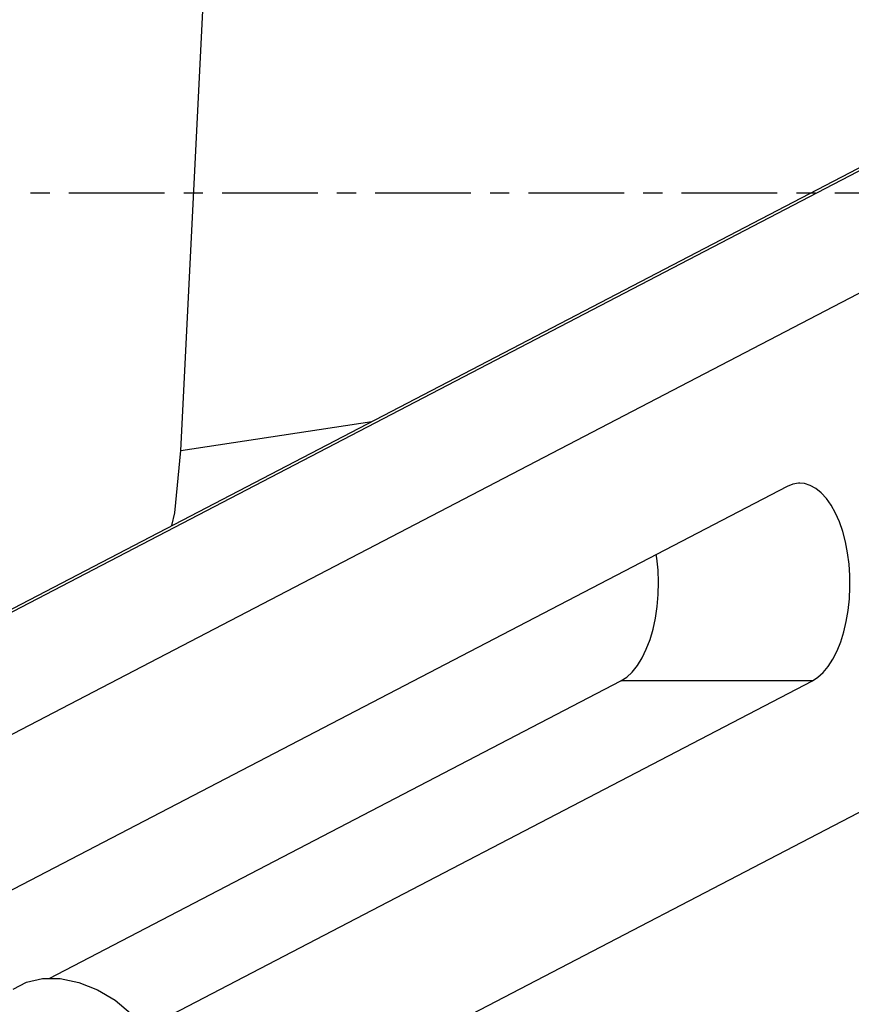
# Model space of a CAD drawing. Header units: millimetres. Extents: x 0 to 7560, y 0 to 5346.
# Tile 156 of 242: x 4169 to 4252, y 2975 to 3073. Entities that reach past the tile are written whole.
import ezdxf

# ---------------------------------------------------------------- set-up
doc = ezdxf.new("R2010")
doc.units = ezdxf.units.MM
doc.linetypes.add('CENTER', pattern=[50.8, 31.75, -6.35, 6.35, -6.35])
for name, color, linetype in [('COVER_20230516_TEST_PBL1', 7, 'Continuous'), ('M2200805_PBL111', 7, 'Continuous'), ('M2302201_PBL126', 7, 'Continuous')]:
    doc.layers.add(name, color=color, linetype=linetype)

# ---------------------------------------------------------------- blocks, each defined once
blk = doc.blocks.new('A$C86968656')
at = {"color": 1, "linetype": 'CENTER', "ltscale": 0.3}
blk.add_line((-456.042, 1050.001), (776.585, 1050.001), dxfattribs=at)
at = {"layer": 'COVER_20230516_TEST_PBL1', "color": 7}
for p, q in [((-307.737, 1024.356), (-299.434, 1190)), ((-308.356, 1018.181), (-307.737, 1024.356)), ((-308.627, 1016.891), (-308.356, 1018.181))]:
    blk.add_line(p, q, dxfattribs=at)
at = {"layer": 'COVER_20230516_TEST_PBL1', "color": 2}
blk.add_line((-307.737, 1024.356), (-288.736, 1027.247), dxfattribs=at)
at = {"layer": 'M2200805_PBL111', "color": 7}
for p, q in [((-380.152, 979.657), (-138.206, 1105.611)), ((-355.762, 979.899), (-139.613, 1092.424)), ((-247.42, 1020.801), (-334.518, 975.459)), ((-246.85, 1021.028), (-247.42, 1020.801)), ((-246.27, 1021.121), (-246.85, 1021.028)), ((-246.16, 1021.123), (-246.27, 1021.121)), ((-245.689, 1021.079), (-246.16, 1021.123)), ((-245.114, 1020.902), (-245.689, 1021.079)), ((-244.554, 1020.593), (-245.114, 1020.902)), ((-244.015, 1020.156), (-244.554, 1020.593)), ((-243.505, 1019.596), (-244.015, 1020.156)), ((-243.031, 1018.923), (-243.505, 1019.596)), ((-242.6, 1018.143), (-243.031, 1018.923)), ((-242.216, 1017.269), (-242.6, 1018.143)), ((-241.886, 1016.312), (-242.216, 1017.269)), ((-241.614, 1015.284), (-241.886, 1016.312)), ((-241.403, 1014.201), (-241.614, 1015.284)), ((-260.374, 1013.642), (-260.436, 1014.024)), ((-241.256, 1013.075), (-241.403, 1014.201)), ((-260.258, 1012.457), (-260.374, 1013.642)), ((-241.176, 1011.923), (-241.256, 1013.075)), ((-260.213, 1011.253), (-260.258, 1012.457)), ((-260.242, 1010.047), (-260.213, 1011.253)), ((-241.164, 1010.761), (-241.176, 1011.923)), ((-260.343, 1008.856), (-260.242, 1010.047)), ((-241.218, 1009.603), (-241.164, 1010.761)), ((-241.34, 1008.466), (-241.218, 1009.603)), ((-260.515, 1007.699), (-260.343, 1008.856)), ((-241.527, 1007.365), (-241.34, 1008.466)), ((-260.756, 1006.591), (-260.515, 1007.699)), ((-241.776, 1006.314), (-241.527, 1007.365)), ((-261.061, 1005.55), (-260.756, 1006.591)), ((-242.085, 1005.329), (-241.776, 1006.314)), ((-261.428, 1004.59), (-261.061, 1005.55)), ((-242.449, 1004.422), (-242.085, 1005.329)), ((-261.849, 1003.725), (-261.428, 1004.59)), ((-242.863, 1003.605), (-242.449, 1004.422)), ((-262.319, 1002.968), (-261.849, 1003.725)), ((-243.322, 1002.891), (-242.863, 1003.605)), ((-263.379, 1001.82), (-262.832, 1002.33)), ((-262.832, 1002.33), (-262.319, 1002.968)), ((-244.348, 1001.803), (-243.819, 1002.287)), ((-243.819, 1002.287), (-243.322, 1002.891)), ((-320.838, 971.832), (-263.953, 1001.446)), ((-311.386, 966.834), (-244.901, 1001.446)), ((-263.953, 1001.446), (-263.379, 1001.82)), ((-244.901, 1001.446), (-244.348, 1001.803)), ((-233.501, 991.88), (-301.182, 956.646))]:
    blk.add_line(p, q, dxfattribs=at)
at = {"layer": 'M2200805_PBL111', "color": 2}
for p, q in [((-379.145, 979.899), (-138.36, 1105.248)), ((-244.901, 1001.446), (-263.953, 1001.446))]:
    blk.add_line(p, q, dxfattribs=at)
at = {"layer": 'M2302201_PBL126', "color": 7}
for p, q in [((-323.097, 971.482), (-321.509, 971.837)), ((-321.509, 971.837), (-319.743, 971.825)), ((-319.743, 971.825), (-317.888, 971.446)), ((-324.425, 970.778), (-323.097, 971.482)), ((-317.888, 971.446), (-316.04, 970.721)), ((-316.04, 970.721), (-314.293, 969.686)), ((-314.293, 969.686), (-312.736, 968.393))]:
    blk.add_line(p, q, dxfattribs=at)

msp = doc.modelspace()

# ---------------------------------------------------------------- linework, layer by layer
at = {"color": 1, "linetype": 'CENTER', "ltscale": 0.3}
msp.add_line((4036.645, 3055.507), (5269.272, 3055.507), dxfattribs=at)

# ---------------------------------------------------------------- block references
at = {"ltscale": 0.3}
msp.add_blockref('A$C86968656', (4492.687, 2005.505), dxfattribs=at)

doc.saveas('drawing.dxf')
